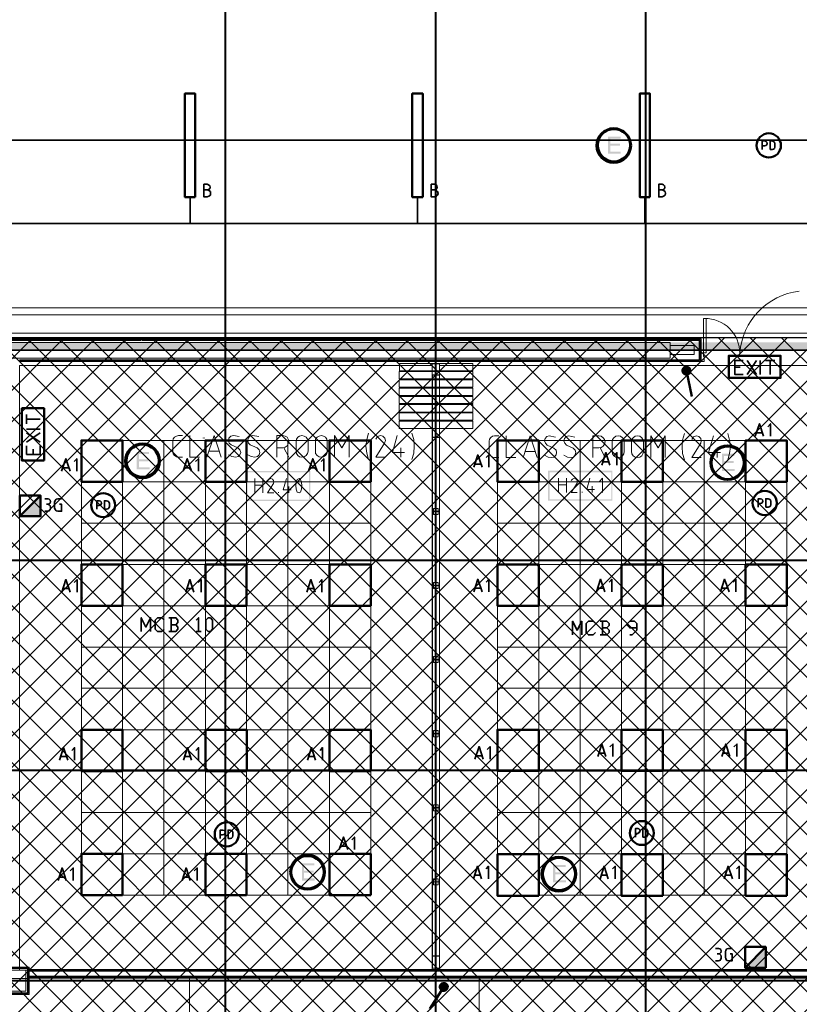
# Model space of a CAD drawing. Header units: millimetres. Extents: x 0.9 to 32.8, y 0.3 to 23.1.
# Tile 22 of 111: x 3.8 to 8.3, y 5.6 to 11.3. Entities that reach past the tile are written whole.
import ezdxf

# ---------------------------------------------------------------- set-up
doc = ezdxf.new("R2010")
doc.units = ezdxf.units.MM
doc.layers.add('PDF_Geometry', color=9, linetype='Continuous', true_color=0x808080)
doc.layers.add('PDF_Solid Fills', color=7, linetype='Continuous')

msp = doc.modelspace()

# ---------------------------------------------------------------- hatches: boundary and pattern name
h = msp.add_hatch()
h.set_pattern_fill('ANSI37', color=256, scale=0.04)
h.paths.add_polyline_path([(2.3967, 9.448), (12.2573, 9.448), (12.2573, 0.7841), (2.3967, 0.7841)])
at = {"layer": 'PDF_Solid Fills', "true_color": 0x808080, "transparency": 33554559}
for points in [[(28.2152, 10.5747), (28.2152, 10.578), (1.3427, 10.578), (1.3427, 10.573), (28.2152, 10.573)], [(28.2152, 9.3747), (28.2152, 9.378), (1.3427, 9.378), (1.3427, 9.373), (28.2152, 9.373)], [(28.2152, 8.1731), (28.2152, 8.1764), (1.3427, 8.1764), (1.3427, 8.1714), (28.2152, 8.1714)], [(28.2152, 6.9731), (28.2152, 6.9764), (1.3427, 6.9764), (1.3427, 6.9714), (28.2152, 6.9714)], [(28.2152, 5.7715), (28.2152, 5.7748), (1.3427, 5.7748), (1.3427, 5.7698), (28.2152, 5.7698)]]:
    msp.add_hatch(color=8, dxfattribs=at).paths.add_polyline_path(points)
at = {"layer": 'PDF_Solid Fills', "transparency": 33554559}
for points in [[(7.2359, 10.5963), (7.1641, 10.5963), (7.1641, 10.498), (7.2374, 10.498), (7.2374, 10.5097), (7.1774, 10.5097), (7.1774, 10.543), (7.2325, 10.543), (7.2325, 10.5547), (7.1774, 10.5547), (7.1774, 10.5847), (7.2359, 10.5847)], [(4.5425, 8.793), (4.4726, 8.793), (4.4726, 8.6947), (4.5459, 8.6947), (4.5459, 8.7064), (4.4843, 8.7064), (4.4843, 8.7397), (4.5392, 8.7397), (4.5392, 8.7514), (4.4843, 8.7514), (4.4843, 8.7814), (4.5425, 8.7814)], [(7.8859, 8.783), (7.8159, 8.783), (7.8159, 8.6847), (7.889, 8.6847), (7.889, 8.6964), (7.8274, 8.6964), (7.8274, 8.7297), (7.8825, 8.7297), (7.8825, 8.7414), (7.8274, 8.7414), (7.8274, 8.7714), (7.8859, 8.7714)], [(5.486, 6.4431), (5.4158, 6.4431), (5.4158, 6.3448), (5.4891, 6.3448), (5.4891, 6.3565), (5.4275, 6.3565), (5.4275, 6.3898), (5.4826, 6.3898), (5.4826, 6.4015), (5.4275, 6.4015), (5.4275, 6.4314), (5.486, 6.4314)], [(6.9226, 6.4331), (6.8508, 6.4331), (6.8508, 6.3348), (6.9242, 6.3348), (6.9242, 6.3465), (6.8641, 6.3465), (6.8641, 6.3798), (6.9192, 6.3798), (6.9192, 6.3915), (6.8641, 6.3915), (6.8641, 6.4215), (6.9226, 6.4215)]]:
    msp.add_hatch(color=256, dxfattribs=at).paths.add_polyline_path(points)

# ---------------------------------------------------------------- linework, layer by layer
msp.add_lwpolyline([(2.3967, 9.448), (12.2573, 9.448), (12.2573, 0.7841), (2.3967, 0.7841)], close=True)
at = {"layer": 'PDF_Geometry', "lineweight": 5}
for points in [[(4.9809, 0.435), (4.9809, 22.9427), (4.9809, 22.9143), (4.9759, 22.9143), (4.9759, 22.9427), (4.9759, 0.435)], [(6.1825, 0.4333), (6.1825, 22.9409), (6.1825, 22.9143), (6.1775, 22.9143), (6.1775, 22.9409), (6.1775, 0.4333)], [(7.3826, 0.4333), (7.3826, 22.9409), (7.3826, 22.9143), (7.3776, 22.9143), (7.3776, 22.9409), (7.3776, 0.4333)]]:
    msp.add_lwpolyline(points, dxfattribs=at)
at = {"layer": 'PDF_Geometry', "color": 254, "lineweight": 18, "true_color": 0xdcdcdc}
for points in [[(2.6543, 12.8713), (2.6543, 9.473), (8.9158, 9.473), (8.9158, 8.7347), (9.2024, 8.7347), (9.2024, 8.6164), (9.7141, 8.6164), (9.7141, 8.7347), (9.8041, 8.7347), (9.8023, 9.2914), (9.719, 9.2914), (9.719, 9.473), (9.849, 9.473), (9.849, 9.3364), (10.919, 9.3364), (10.919, 9.473), (11.049, 9.473), (11.049, 9.3364), (12.1207, 9.3364), (12.1207, 9.473), (22.922, 9.473)], [(4.3909, 6.2615), (4.3909, 8.8597)], [(4.6276, 6.2615), (4.6276, 8.8597)], [(4.8642, 6.2615), (4.8642, 8.8597)], [(5.0991, 6.2615), (5.0991, 8.8597)], [(5.3359, 6.2615), (5.3359, 8.8597)], [(5.5726, 6.2615), (5.5726, 8.8597)], [(6.7691, 6.2615), (6.7691, 8.8597)], [(7.0059, 6.2615), (7.0059, 8.8597)], [(7.2408, 6.2615), (7.2408, 8.8597)], [(7.4776, 6.2615), (7.4776, 8.8597)], [(7.7141, 6.2615), (7.7141, 8.8597)], [(7.9509, 6.2615), (7.9509, 8.8597)], [(4.1559, 8.6231), (5.8092, 8.6231)], [(6.5326, 8.6231), (8.1858, 8.6231)], [(4.1559, 8.3864), (5.8092, 8.3864)], [(6.5326, 8.3864), (8.1858, 8.3864)], [(4.1559, 8.1514), (5.8092, 8.1514)], [(6.5326, 8.1514), (8.1858, 8.1514)], [(4.1559, 7.9147), (5.8092, 7.9147)], [(6.5326, 7.9147), (8.1858, 7.9147)], [(4.1559, 7.6781), (5.8092, 7.6781)], [(6.5326, 7.6781), (8.1858, 7.6781)], [(4.1559, 7.4431), (5.8092, 7.4431)], [(6.5326, 7.4431), (8.1858, 7.4431)], [(4.1559, 7.2064), (5.8092, 7.2064)], [(6.5326, 7.2064), (8.1858, 7.2064)], [(4.1559, 6.9698), (5.8092, 6.9698)], [(6.5326, 6.9698), (8.1858, 6.9698)], [(4.1559, 6.7331), (5.8092, 6.7331)], [(6.5326, 6.7331), (8.1858, 6.7331)], [(4.1559, 6.4981), (5.8092, 6.4981)], [(6.5326, 6.4981), (8.1858, 6.4981)]]:
    msp.add_lwpolyline(points, dxfattribs=at)
for points in [[(22.7453, 9.5763), (22.7453, 12.7663), (2.8243, 12.7663), (2.8243, 9.5763)], [(22.707, 9.6164), (22.707, 12.7263), (2.8643, 12.7263), (2.8643, 9.6164)], [(3.8027, 9.288), (3.8027, 5.8331), (6.1608, 5.8331), (6.1608, 9.288)], [(6.2026, 5.8398), (6.2026, 5.8331), (8.5158, 5.8331), (8.5158, 9.288), (6.2026, 9.288)], [(5.8092, 6.2615), (5.8092, 8.8597), (4.1559, 8.8597), (4.1559, 6.2615)], [(8.1858, 6.2615), (8.1858, 8.8597), (6.5326, 8.8597), (6.5326, 6.2615)], [(8.5591, 5.6932), (8.5591, 3.0532), (8.0809, 3.0532), (8.0809, 1.3999), (8.5591, 1.3999), (8.5591, 1.0366), (2.7493, 1.035), (2.7493, 1.1283), (2.5977, 1.1283), (2.5977, 1.3999), (3.1193, 1.3983), (3.1193, 3.0532), (2.5977, 3.0549), (2.5977, 3.2932), (2.6543, 3.2932), (2.6543, 5.7848), (3.8575, 5.7848), (4.7743, 5.7865), (4.7743, 5.4165), (6.4276, 5.4165), (6.4276, 5.7865), (8.5158, 5.7848), (8.5158, 5.6932)], [(6.4276, 5.4165), (6.4276, 5.7865), (4.7743, 5.7865), (4.7743, 5.4165)]]:
    msp.add_lwpolyline(points, close=True, dxfattribs=at)
at = {"layer": 'PDF_Geometry', "color": 3, "lineweight": 50}
for points in [[(4.8059, 10.2497), (4.8059, 10.8413), (4.7476, 10.8413), (4.7476, 10.2497)], [(6.1058, 10.2497), (6.1058, 10.8413), (6.0458, 10.8413), (6.0458, 10.2497)], [(7.4042, 10.2497), (7.4042, 10.8413), (7.3459, 10.8413), (7.3459, 10.2497)], [(4.3909, 8.6231), (4.3909, 8.8597), (4.1559, 8.8597), (4.1559, 8.6231)], [(5.0991, 8.6231), (5.0991, 8.8597), (4.8641, 8.8597), (4.8641, 8.6231)], [(5.8092, 8.6231), (5.8092, 8.8597), (5.5725, 8.8597), (5.5725, 8.6231)], [(6.7691, 8.6231), (6.7691, 8.8597), (6.5324, 8.8597), (6.5324, 8.6231)], [(7.4776, 8.6231), (7.4776, 8.8597), (7.2409, 8.8597), (7.2409, 8.6231)], [(8.1858, 8.6231), (8.1858, 8.8597), (7.9508, 8.8597), (7.9508, 8.6231)], [(4.3909, 7.9147), (4.3909, 8.1514), (4.1559, 8.1514), (4.1559, 7.9147)], [(5.0991, 7.9147), (5.0991, 8.1514), (4.8641, 8.1514), (4.8641, 7.9147)], [(5.8092, 7.9147), (5.8092, 8.1514), (5.5725, 8.1514), (5.5725, 7.9147)], [(6.7691, 7.9147), (6.7691, 8.1514), (6.5324, 8.1514), (6.5324, 7.9147)], [(7.4776, 7.9147), (7.4776, 8.1514), (7.2409, 8.1514), (7.2409, 7.9147)], [(8.1858, 7.9147), (8.1858, 8.1514), (7.9508, 8.1514), (7.9508, 7.9147)], [(4.3909, 6.9698), (4.3909, 7.2064), (4.1559, 7.2064), (4.1559, 6.9698)], [(5.1009, 6.9698), (5.1009, 7.2064), (4.8643, 7.2064), (4.8643, 6.9698)], [(5.8092, 6.9698), (5.8092, 7.2064), (5.5725, 7.2064), (5.5725, 6.9698)], [(6.7691, 6.9714), (6.7691, 7.2064), (6.5324, 7.2064), (6.5324, 6.9714)], [(7.4776, 6.9714), (7.4776, 7.2064), (7.2409, 7.2064), (7.2409, 6.9714)], [(8.1858, 6.9714), (8.1858, 7.2064), (7.9508, 7.2064), (7.9508, 6.9714)], [(4.3909, 6.2615), (4.3909, 6.4981), (4.1559, 6.4981), (4.1559, 6.2615)], [(5.0991, 6.2615), (5.0991, 6.4981), (4.8641, 6.4981), (4.8641, 6.2615)], [(5.8092, 6.2615), (5.8092, 6.4981), (5.5725, 6.4981), (5.5725, 6.2615)], [(6.7691, 6.2581), (6.7691, 6.4948), (6.5324, 6.4948), (6.5324, 6.2581)], [(7.4776, 6.2581), (7.4776, 6.4948), (7.2409, 6.4948), (7.2409, 6.2581)], [(8.1858, 6.2581), (8.1858, 6.4948), (7.9508, 6.4948), (7.9508, 6.2581)]]:
    msp.add_lwpolyline(points, close=True, dxfattribs=at)
at = {"layer": 'PDF_Geometry', "lineweight": 5}
for points in [[(28.2152, 10.5747), (28.2152, 10.578), (1.3427, 10.578), (1.3427, 10.573), (28.2152, 10.573)], [(28.2152, 9.3747), (28.2152, 9.378), (1.3427, 9.378), (1.3427, 9.373), (28.2152, 9.373)], [(28.2152, 8.1731), (28.2152, 8.1764), (1.3427, 8.1764), (1.3427, 8.1714), (28.2152, 8.1714)], [(28.2152, 6.9731), (28.2152, 6.9764), (1.3427, 6.9764), (1.3427, 6.9714), (28.2152, 6.9714)], [(28.2152, 5.7715), (28.2152, 5.7748), (1.3427, 5.7748), (1.3427, 5.7698), (28.2152, 5.7698)]]:
    msp.add_lwpolyline(points, close=True, dxfattribs=at)
at = {"layer": 'PDF_Geometry', "color": 7, "lineweight": 35}
for points in [[(8.0459, 10.5213), (8.0459, 10.5713), (8.0608, 10.5713), (8.0676, 10.568), (8.0725, 10.563), (8.0741, 10.5563), (8.0725, 10.5497), (8.0676, 10.5447), (8.0608, 10.543), (8.0459, 10.543)], [(4.8743, 10.2913), (4.8827, 10.293), (4.8892, 10.298), (4.8908, 10.3063), (4.8892, 10.3147), (4.8827, 10.3197), (4.8743, 10.323), (4.8558, 10.323), (4.8558, 10.2513), (4.8743, 10.2513), (4.8843, 10.2547), (4.8926, 10.2613), (4.8942, 10.2713), (4.8926, 10.2813), (4.8843, 10.288), (4.8743, 10.2913), (4.8558, 10.2913)], [(6.1741, 10.2913), (6.1825, 10.293), (6.1875, 10.298), (6.1893, 10.3063), (6.1875, 10.3147), (6.1825, 10.3197), (6.1741, 10.323), (6.1543, 10.323), (6.1543, 10.2513), (6.1741, 10.2513), (6.1841, 10.2547), (6.1908, 10.2613), (6.1942, 10.2713), (6.1908, 10.2813), (6.1841, 10.288), (6.1741, 10.2913), (6.1543, 10.2913)], [(7.4742, 10.2913), (7.4807, 10.293), (7.4875, 10.298), (7.4891, 10.3063), (7.4875, 10.3147), (7.4807, 10.3197), (7.4742, 10.323), (7.4541, 10.323), (7.4541, 10.2513), (7.4742, 10.2513), (7.4825, 10.2547), (7.4909, 10.2613), (7.4925, 10.2713), (7.4909, 10.2813), (7.4825, 10.288), (7.4742, 10.2913), (7.4541, 10.2913)], [(3.4777, 10.2497), (3.4777, 10.0997), (9.9741, 10.0997), (9.9741, 10.2497)], [(4.7775, 10.2497), (4.7775, 10.0997)], [(6.076, 10.0997), (6.076, 10.2497)], [(7.3758, 10.2497), (7.3758, 10.0997)], [(7.9376, 9.2364), (7.889, 9.2364), (7.889, 9.3164), (7.9376, 9.3164)], [(7.9592, 9.2364), (8.0125, 9.3164)], [(7.9592, 9.3164), (8.0125, 9.2364)], [(8.0342, 9.2364), (8.0342, 9.3164)], [(8.0642, 9.3164), (8.1174, 9.3164)], [(8.0908, 9.3164), (8.0908, 9.2364)], [(7.889, 9.278), (7.9191, 9.278)], [(3.8426, 8.9547), (3.8426, 9.0081)], [(3.8426, 8.9814), (3.921, 8.9814)], [(8.0057, 8.8831), (8.0292, 8.9547), (8.0524, 8.8831)], [(8.0924, 8.8831), (8.0924, 8.9547), (8.0775, 8.938)], [(3.921, 8.9247), (3.8426, 8.9247)], [(3.921, 8.8497), (3.8426, 8.9031)], [(3.8426, 8.8497), (3.921, 8.9031)], [(8.0459, 8.9031), (8.0125, 8.9031)], [(3.921, 8.8281), (3.921, 8.7797), (3.8426, 8.7797), (3.8426, 8.8281)], [(3.881, 8.7797), (3.881, 8.8097)], [(7.1291, 8.718), (7.1526, 8.7897), (7.1758, 8.718)], [(7.2158, 8.718), (7.2158, 8.7897), (7.1991, 8.773)], [(4.0426, 8.6847), (4.0677, 8.7547), (4.0909, 8.6847)], [(4.1293, 8.6847), (4.1293, 8.7547), (4.1142, 8.7397)], [(4.7375, 8.6847), (4.7608, 8.7547), (4.7843, 8.6847)], [(4.8242, 8.6847), (4.8242, 8.7547), (4.8075, 8.7397)], [(5.4542, 8.6847), (5.4776, 8.7547), (5.5025, 8.6847)], [(5.5408, 8.6847), (5.5408, 8.7547), (5.5259, 8.7397)], [(6.3976, 8.7064), (6.4208, 8.7764), (6.4459, 8.7064)], [(6.4375, 8.7247), (6.4041, 8.7247)], [(6.4843, 8.7064), (6.4843, 8.7764), (6.4691, 8.7614)], [(7.1693, 8.738), (7.1359, 8.738)], [(4.0844, 8.7031), (4.051, 8.7031)], [(4.7775, 8.7031), (4.7443, 8.7031)], [(5.4941, 8.7031), (5.4609, 8.7031)], [(3.9476, 8.5264), (3.9643, 8.5264), (3.9726, 8.5231), (3.9776, 8.5181), (3.9792, 8.5097), (3.9776, 8.5014), (3.9726, 8.4964), (3.9643, 8.4947), (3.9559, 8.4947)], [(4.0309, 8.4947), (4.0426, 8.4947), (4.0426, 8.4547), (4.0225, 8.4547), (4.0126, 8.4581), (4.0058, 8.4647), (4.0027, 8.4747), (4.0027, 8.5064), (4.0058, 8.5164), (4.0126, 8.5231), (4.0225, 8.5264), (4.0426, 8.5264)], [(4.2442, 8.4664), (4.2442, 8.5147), (4.2575, 8.5147), (4.2642, 8.5131), (4.2692, 8.5081), (4.271, 8.5014), (4.2692, 8.4947), (4.2642, 8.4897), (4.2575, 8.4881), (4.2442, 8.4881)], [(8.0224, 8.4781), (8.0224, 8.5264), (8.0357, 8.5264), (8.0425, 8.5247), (8.0475, 8.5197), (8.0491, 8.5131), (8.0475, 8.5064), (8.0425, 8.5014), (8.0357, 8.4997), (8.0224, 8.4997)], [(3.9476, 8.4547), (3.9643, 8.4547), (3.9726, 8.4564), (3.9776, 8.463), (3.9792, 8.4697), (3.9792, 8.4781), (3.9776, 8.4864), (3.9726, 8.4914), (3.9643, 8.4947)], [(4.0442, 7.9931), (4.0677, 8.0647), (4.0909, 7.9931)], [(4.1309, 7.9931), (4.1309, 8.0647), (4.1142, 8.0481)], [(4.7527, 7.9931), (4.7759, 8.0647), (4.7992, 7.9931)], [(4.8393, 7.9931), (4.8393, 8.0647), (4.8226, 8.0481)], [(5.4442, 7.9931), (5.4675, 8.0647), (5.4909, 7.9931)], [(5.5293, 7.9931), (5.5293, 8.0647), (5.5142, 8.0481)], [(6.3976, 7.9947), (6.4208, 8.0664), (6.4459, 7.9947)], [(6.4843, 7.9947), (6.4843, 8.0664), (6.4691, 8.0497)], [(7.0991, 7.9947), (7.1225, 8.0664), (7.1458, 7.9947)], [(7.1857, 7.9947), (7.1857, 8.0664), (7.1708, 8.0497)], [(7.8076, 7.9947), (7.8308, 8.0664), (7.8559, 7.9947)], [(7.8942, 7.9947), (7.8942, 8.0664), (7.8791, 8.0497)], [(4.0844, 8.0131), (4.051, 8.0131)], [(4.7926, 8.0131), (4.7592, 8.0131)], [(5.4842, 8.0131), (5.451, 8.0131)], [(6.4375, 8.0148), (6.4041, 8.0148)], [(7.1393, 8.0148), (7.1058, 8.0148)], [(7.8475, 8.0148), (7.8141, 8.0148)], [(4.4976, 7.7681), (4.4976, 7.8464), (4.5243, 7.7931), (4.5509, 7.8464), (4.5509, 7.7681)], [(4.6292, 7.7814), (4.6159, 7.7681), (4.5908, 7.7681), (4.5775, 7.7814), (4.5775, 7.8331), (4.5908, 7.8464), (4.6159, 7.8464), (4.6292, 7.8331)], [(4.696, 7.8064), (4.7075, 7.8197), (4.7075, 7.8331), (4.696, 7.8464), (4.6558, 7.8464)], [(4.6692, 7.8464), (4.6692, 7.7681)], [(4.8125, 7.8331), (4.8258, 7.8464), (4.8258, 7.7681)], [(6.9609, 7.7481), (6.9609, 7.8264), (6.9876, 7.7747), (7.0142, 7.8264), (7.0142, 7.7481)], [(7.0925, 7.7614), (7.0792, 7.7481), (7.0526, 7.7481), (7.0393, 7.7614), (7.0393, 7.8131), (7.0526, 7.8264), (7.0792, 7.8264), (7.0925, 7.8131)], [(7.1575, 7.7881), (7.1708, 7.8014), (7.1708, 7.8131), (7.1575, 7.8264), (7.1192, 7.8264)], [(7.1325, 7.8264), (7.1325, 7.7481)], [(7.2891, 7.7481), (7.3024, 7.7481), (7.3291, 7.7747), (7.3291, 7.8131), (7.3157, 7.8264), (7.2891, 7.8264), (7.2758, 7.8131), (7.2758, 7.8014), (7.2891, 7.7881), (7.3291, 7.7881)], [(4.6558, 7.7681), (4.696, 7.7681), (4.7075, 7.7814), (4.7075, 7.7931), (4.696, 7.8064), (4.6692, 7.8064)], [(4.8125, 7.7681), (4.8393, 7.7681)], [(7.1192, 7.7481), (7.1575, 7.7481), (7.1708, 7.7614), (7.1708, 7.7747), (7.1575, 7.7881), (7.1325, 7.7881)], [(4.0309, 7.0331), (4.0543, 7.1048), (4.0776, 7.0331)], [(4.1175, 7.0331), (4.1175, 7.1048), (4.1008, 7.0881)], [(4.7394, 7.0331), (4.7626, 7.1048), (4.7858, 7.0331)], [(4.8258, 7.0331), (4.8258, 7.1048), (4.8093, 7.0881)], [(5.4476, 7.0331), (5.4709, 7.1048), (5.4941, 7.0331)], [(5.5343, 7.0331), (5.5343, 7.1048), (5.5192, 7.0881)], [(6.4041, 7.0381), (6.4276, 7.1098), (6.4509, 7.0381)], [(6.4908, 7.0381), (6.4908, 7.1098), (6.4741, 7.0931)], [(7.1058, 7.0531), (7.1291, 7.1248), (7.1526, 7.0531)], [(7.1925, 7.0531), (7.1925, 7.1248), (7.1758, 7.1081)], [(7.8141, 7.0531), (7.8376, 7.1248), (7.8608, 7.0531)], [(7.9008, 7.0531), (7.9008, 7.1248), (7.8841, 7.1081)], [(4.0708, 7.0531), (4.0376, 7.0531)], [(4.7793, 7.0531), (4.7459, 7.0531)], [(5.4876, 7.0531), (5.4542, 7.0531)], [(6.4441, 7.0581), (6.4109, 7.0581)], [(7.1458, 7.0731), (7.1124, 7.0731)], [(7.8541, 7.0731), (7.8209, 7.0731)], [(7.3207, 6.5915), (7.3207, 6.6414), (7.3343, 6.6414), (7.3408, 6.6398), (7.3458, 6.6348), (7.3476, 6.6281), (7.3458, 6.6214), (7.3408, 6.6165), (7.3343, 6.6131), (7.3207, 6.6131)], [(4.9493, 6.5848), (4.9493, 6.6331), (4.9626, 6.6331), (4.9709, 6.6314), (4.9759, 6.6265), (4.9775, 6.6198), (4.9759, 6.6131), (4.9709, 6.6081), (4.9626, 6.6065), (4.9493, 6.6065)], [(5.6293, 6.5215), (5.6525, 6.5931), (5.6776, 6.5215)], [(5.716, 6.5215), (5.716, 6.5931), (5.7008, 6.5765)], [(5.6692, 6.5415), (5.6358, 6.5415)], [(4.0225, 6.3448), (4.046, 6.4165), (4.0692, 6.3448)], [(4.1092, 6.3448), (4.1092, 6.4165), (4.0925, 6.3998)], [(4.731, 6.3448), (4.7542, 6.4165), (4.7775, 6.3448)], [(4.8177, 6.3448), (4.8177, 6.4165), (4.801, 6.3998)], [(6.3958, 6.3548), (6.4193, 6.4265), (6.4425, 6.3548)], [(6.4825, 6.3548), (6.4825, 6.4265), (6.4676, 6.4115)], [(7.1192, 6.3548), (7.1424, 6.4265), (7.1659, 6.3548)], [(7.2058, 6.3548), (7.2058, 6.4265), (7.1907, 6.4115)], [(7.8274, 6.3548), (7.8509, 6.4265), (7.8757, 6.3548)], [(7.9141, 6.3548), (7.9141, 6.4265), (7.8992, 6.4115)], [(4.0627, 6.3648), (4.0293, 6.3648)], [(4.7709, 6.3648), (4.7375, 6.3648)], [(6.4357, 6.3748), (6.4026, 6.3748)], [(7.1591, 6.3748), (7.1259, 6.3748)], [(7.8674, 6.3748), (7.8342, 6.3748)], [(7.7791, 5.9565), (7.7958, 5.9565), (7.8042, 5.9548), (7.8091, 5.9498), (7.8107, 5.9415), (7.8091, 5.9331), (7.8042, 5.9281), (7.7958, 5.9248), (7.7875, 5.9248)], [(7.7791, 5.8865), (7.7958, 5.8865), (7.8042, 5.8881), (7.8091, 5.8948), (7.8107, 5.9015), (7.8107, 5.9098), (7.8091, 5.9181), (7.8042, 5.9231), (7.7958, 5.9248)], [(7.8624, 5.9248), (7.8741, 5.9248), (7.8741, 5.8865), (7.8541, 5.8865), (7.8441, 5.8881), (7.8376, 5.8965), (7.8358, 5.9065), (7.8358, 5.9381), (7.8376, 5.9465), (7.8441, 5.9548), (7.8541, 5.9565), (7.8741, 5.9565)]]:
    msp.add_lwpolyline(points, dxfattribs=at)
for points in [[(8.0908, 10.5213), (8.1026, 10.5213), (8.1109, 10.523), (8.1159, 10.528), (8.1174, 10.5363), (8.1174, 10.5547), (8.1159, 10.563), (8.1109, 10.568), (8.1026, 10.5713), (8.0908, 10.5713)], [(4.2875, 8.4664), (4.2992, 8.4664), (4.3076, 8.4681), (4.3125, 8.4731), (4.3159, 8.4814), (4.3159, 8.4997), (4.3125, 8.5081), (4.3076, 8.5131), (4.2992, 8.5147), (4.2875, 8.5147)], [(8.0658, 8.4781), (8.0791, 8.4781), (8.0858, 8.4797), (8.0924, 8.4847), (8.0942, 8.4931), (8.0942, 8.5114), (8.0924, 8.5197), (8.0858, 8.5247), (8.0791, 8.5264), (8.0658, 8.5264)], [(4.8793, 7.7681), (4.866, 7.7814), (4.866, 7.8331), (4.8793, 7.8464), (4.8926, 7.8464), (4.9059, 7.8331), (4.9059, 7.7814), (4.8926, 7.7681)], [(7.3641, 6.5915), (7.3758, 6.5915), (7.3841, 6.5931), (7.3891, 6.5998), (7.3925, 6.6065), (7.3925, 6.6265), (7.3891, 6.6331), (7.3841, 6.6398), (7.3758, 6.6414), (7.3641, 6.6414)], [(4.9942, 6.5848), (5.0059, 6.5848), (5.0143, 6.5865), (5.0192, 6.5915), (5.0208, 6.5998), (5.0208, 6.6181), (5.0192, 6.6265), (5.0143, 6.6314), (5.0059, 6.6331), (4.9942, 6.6331)]]:
    msp.add_lwpolyline(points, close=True, dxfattribs=at)
at = {"layer": 'PDF_Geometry', "lineweight": 18}
msp.add_lwpolyline([(8.2574, 9.713, 0.357623), (7.9175, 9.358, 0.418815), (7.7175, 9.5564)], format="xyb", dxfattribs=at)
for points in [[(7.7259, 9.3597), (7.7259, 9.5564), (7.7092, 9.5564), (7.7092, 9.3597)], [(7.7092, 9.358), (7.6958, 9.358), (7.6958, 9.3114), (7.7141, 9.3114), (7.7141, 9.3397), (7.7092, 9.3397)], [(6.3926, 9.258), (6.3926, 9.2997), (5.9726, 9.2997), (5.9726, 9.258)], [(6.2026, 9.2347), (6.2026, 9.2964), (6.1593, 9.2964), (6.1593, 9.2347)], [(6.3926, 9.2114), (6.3926, 9.253), (5.971, 9.253), (5.971, 9.2114)], [(6.2026, 8.878), (6.2026, 9.233), (6.1609, 9.233), (6.1609, 8.878)], [(6.3926, 9.163), (6.3926, 9.2064), (5.971, 9.2064), (5.971, 9.163)], [(6.3926, 9.1164), (6.3926, 9.158), (5.971, 9.158), (5.971, 9.1164)], [(6.3926, 9.0697), (6.3926, 9.1114), (5.971, 9.1114), (5.971, 9.0697)], [(6.3926, 9.0214), (6.3926, 9.0647), (5.971, 9.0647), (5.971, 9.0214)], [(6.3926, 8.9747), (6.3926, 9.0164), (5.971, 9.0164), (5.971, 8.9747)], [(6.3926, 8.928), (6.3926, 8.9697), (5.971, 8.9697), (5.971, 8.928)], [(5.451, 8.7981), (5.4476, 8.7847), (5.4408, 8.773), (5.4291, 8.7664), (5.4158, 8.7631), (5.4025, 8.7664), (5.3925, 8.773), (5.3842, 8.7847), (5.3826, 8.7981), (5.3826, 8.853), (5.3842, 8.8664), (5.3925, 8.878), (5.4025, 8.8847), (5.4158, 8.888), (5.4291, 8.8847), (5.4408, 8.878), (5.4476, 8.8664), (5.451, 8.853)], [(5.5609, 8.7981), (5.5591, 8.7847), (5.551, 8.773), (5.5392, 8.7664), (5.5275, 8.7631), (5.5142, 8.7664), (5.5025, 8.773), (5.4941, 8.7847), (5.4925, 8.7981), (5.4925, 8.853), (5.4941, 8.8664), (5.5025, 8.878), (5.5142, 8.8847), (5.5275, 8.888), (5.5392, 8.8847), (5.551, 8.878), (5.5591, 8.8664), (5.5609, 8.853)], [(6.2026, 8.4547), (6.2026, 8.8764), (6.1609, 8.8764), (6.1609, 8.4547)], [(7.2575, 8.7964), (7.2541, 8.783), (7.2476, 8.7714), (7.2359, 8.7647), (7.2225, 8.7614), (7.2092, 8.7647), (7.1975, 8.7714), (7.1907, 8.783), (7.1876, 8.7964), (7.1876, 8.8514), (7.1907, 8.8647), (7.1975, 8.8747), (7.2092, 8.8831), (7.2225, 8.8864), (7.2359, 8.8831), (7.2476, 8.8747), (7.2541, 8.8647), (7.2575, 8.8514)], [(7.3674, 8.7964), (7.3641, 8.783), (7.3575, 8.7714), (7.3458, 8.7647), (7.3325, 8.7614), (7.3191, 8.7647), (7.3092, 8.7714), (7.3009, 8.783), (7.299, 8.7964), (7.299, 8.8514), (7.3009, 8.8647), (7.3092, 8.8747), (7.3191, 8.8831), (7.3325, 8.8864), (7.3458, 8.8831), (7.3575, 8.8747), (7.3641, 8.8647), (7.3674, 8.8514)], [(5.4077, 8.5647), (5.4142, 8.5814), (5.4158, 8.6014), (5.4142, 8.6197), (5.4077, 8.6364), (5.3993, 8.6414), (5.3891, 8.6364), (5.3826, 8.6197), (5.3808, 8.6014), (5.3826, 8.5814), (5.3891, 8.5647), (5.3993, 8.5597)], [(6.2026, 8.0314), (6.2026, 8.4531), (6.1609, 8.4531), (6.1609, 8.0314)], [(6.1942, 8.4364), (6.1942, 8.4697), (6.1676, 8.4697), (6.1676, 8.4364)], [(6.1942, 8.0131), (6.1942, 8.0481), (6.1676, 8.0481), (6.1676, 8.0131)], [(6.2026, 7.6081), (6.2026, 8.0297), (6.1609, 8.0297), (6.1609, 7.6081)], [(6.2026, 7.1848), (6.2026, 7.6064), (6.1609, 7.6064), (6.1609, 7.1848)], [(6.1942, 7.5898), (6.1942, 7.6248), (6.1676, 7.6248), (6.1676, 7.5898)], [(6.2026, 6.7615), (6.2026, 7.1831), (6.1609, 7.1831), (6.1609, 6.7615)], [(6.1942, 7.1664), (6.1942, 7.2014), (6.1676, 7.2014), (6.1676, 7.1664)], [(6.2026, 6.3381), (6.2026, 6.7598), (6.1609, 6.7598), (6.1609, 6.3381)], [(6.1942, 6.7431), (6.1942, 6.7781), (6.1676, 6.7781), (6.1676, 6.7431)], [(6.2026, 5.9148), (6.2026, 6.3365), (6.1609, 6.3365), (6.1609, 5.9148)], [(6.1942, 6.3198), (6.1942, 6.3548), (6.1676, 6.3548), (6.1676, 6.3198)], [(6.2026, 5.8431), (6.2026, 5.9131), (6.1609, 5.9131), (6.1609, 5.8431)], [(3.8575, 5.6932), (3.8575, 5.8498), (3.7009, 5.8498), (3.7009, 5.6932)], [(3.7043, 5.6982), (3.7043, 5.8448), (3.8526, 5.8448), (3.8526, 5.6982)], [(3.7092, 5.7032), (3.7092, 5.8415), (3.8476, 5.8415), (3.8476, 5.7032)], [(3.8377, 5.7132), (3.8377, 5.8315), (3.7193, 5.8315), (3.7193, 5.7132)]]:
    msp.add_lwpolyline(points, close=True, dxfattribs=at)
for points in [[(4.4958, 9.4397), (3.3808, 9.4397), (3.3808, 9.3097), (3.756, 9.3097)], [(3.8027, 9.3147), (4.4958, 9.3147), (7.6909, 9.3147), (7.6909, 9.4347), (4.4958, 9.4347), (3.386, 9.4347), (3.386, 9.3147), (3.756, 9.3147)], [(4.4958, 9.4297), (3.3892, 9.4297), (3.3892, 9.3197), (3.756, 9.3197)], [(4.4958, 9.4197), (3.6894, 9.4197), (3.6894, 9.3297), (3.881, 9.3297), (4.5109, 9.3297), (7.5191, 9.3297), (7.5191, 9.4197), (4.5109, 9.4197), (3.881, 9.4197)], [(4.4909, 9.3097), (7.6958, 9.3097), (7.6958, 9.4397), (4.4909, 9.4397)], [(4.501, 9.3197), (7.6859, 9.3197), (7.6859, 9.4297), (4.501, 9.4297)], [(7.5191, 9.3497), (7.6575, 9.3497), (7.6575, 9.4014), (7.5191, 9.4014)], [(3.8027, 9.3197), (4.4958, 9.3197)], [(3.8027, 9.3097), (4.4958, 9.3097)], [(5.7959, 8.9014), (5.7859, 8.8647), (5.781, 8.8264), (5.7859, 8.7864), (5.7959, 8.7497)], [(6.0441, 8.7497), (6.0543, 8.7864), (6.0575, 8.8264), (6.0543, 8.8647), (6.0441, 8.9014)], [(7.6008, 8.8997), (7.5909, 8.8614), (7.5875, 8.823), (7.5909, 8.7847), (7.6008, 8.748)], [(7.8491, 8.748), (7.8592, 8.7847), (7.8642, 8.823), (7.8592, 8.8614), (7.8491, 8.8997)], [(4.7342, 8.7631), (4.7109, 8.7631), (4.6992, 8.7664), (4.6877, 8.773), (4.6809, 8.783), (4.6793, 8.7947), (4.6793, 8.8564), (4.6809, 8.868), (4.6877, 8.878), (4.6992, 8.8847), (4.7109, 8.888), (4.7342, 8.888)], [(4.7759, 8.888), (4.7759, 8.7631), (4.831, 8.7631)], [(4.8725, 8.7631), (4.9143, 8.888), (4.9542, 8.7631)], [(5.0576, 8.8814), (5.0242, 8.888), (5.0093, 8.8831), (4.9991, 8.8731), (4.996, 8.8597), (5.0009, 8.8447), (5.0109, 8.8347), (5.0492, 8.8164), (5.061, 8.8064), (5.0659, 8.7914), (5.061, 8.7781), (5.0508, 8.768), (5.0375, 8.7631), (5.0158, 8.768), (4.996, 8.7781)], [(5.1693, 8.8814), (5.1343, 8.888), (5.1192, 8.8831), (5.1093, 8.8731), (5.1059, 8.8597), (5.1109, 8.8447), (5.1208, 8.8347), (5.161, 8.8164), (5.1709, 8.8064), (5.1759, 8.7914), (5.1725, 8.7781), (5.1625, 8.768), (5.1476, 8.7631), (5.126, 8.768), (5.1059, 8.7781)], [(5.2725, 8.7631), (5.2725, 8.888), (5.3059, 8.888), (5.3192, 8.8847), (5.3309, 8.878), (5.3375, 8.8664), (5.3408, 8.853), (5.3375, 8.8397), (5.3309, 8.8281), (5.3192, 8.8214), (5.3059, 8.8181), (5.2725, 8.8181)], [(5.6024, 8.7631), (5.6024, 8.888), (5.6442, 8.8181), (5.6859, 8.888), (5.6859, 8.7631)], [(5.8925, 8.7631), (5.8376, 8.7631), (5.8875, 8.8447), (5.8925, 8.8597), (5.8893, 8.8731), (5.8776, 8.8831), (5.8643, 8.888), (5.8476, 8.8814), (5.8376, 8.8664)], [(5.9609, 8.888), (5.9324, 8.7914), (6.0026, 8.7914)], [(6.5409, 8.7614), (6.5159, 8.7614), (6.5041, 8.7647), (6.4942, 8.7714), (6.4874, 8.7814), (6.4858, 8.793), (6.4858, 8.8547), (6.4874, 8.8664), (6.4942, 8.8764), (6.5041, 8.8831), (6.5159, 8.8864), (6.5409, 8.8864)], [(6.5824, 8.8864), (6.5824, 8.7614), (6.6375, 8.7614)], [(6.6793, 8.7614), (6.7192, 8.8864), (6.7607, 8.7614)], [(6.8641, 8.878), (6.8291, 8.8864), (6.8158, 8.8814), (6.8059, 8.8714), (6.8025, 8.8564), (6.8075, 8.843), (6.8174, 8.833), (6.8558, 8.8147), (6.8675, 8.8047), (6.8709, 8.7897), (6.8675, 8.7764), (6.8576, 8.7647), (6.8443, 8.7614), (6.8226, 8.7647), (6.8025, 8.7747)], [(6.9743, 8.878), (6.9409, 8.8864), (6.9257, 8.8814), (6.9158, 8.8714), (6.9124, 8.8564), (6.9176, 8.843), (6.9275, 8.833), (6.9659, 8.8147), (6.9774, 8.8047), (6.9808, 8.7897), (6.9774, 8.7764), (6.9675, 8.7647), (6.9542, 8.7614), (6.9325, 8.7647), (6.9124, 8.7747)], [(7.0774, 8.7614), (7.0774, 8.8864), (7.1124, 8.8864), (7.1259, 8.8831), (7.1374, 8.8747), (7.1442, 8.8647), (7.1476, 8.8514), (7.1442, 8.8381), (7.1374, 8.8264), (7.1259, 8.8197), (7.1124, 8.8164), (7.0774, 8.8164)], [(7.4092, 8.7614), (7.4092, 8.8864), (7.4507, 8.8164), (7.4909, 8.8864), (7.4909, 8.7614)], [(7.6974, 8.7614), (7.6426, 8.7614), (7.694, 8.843), (7.6974, 8.858), (7.694, 8.8714), (7.6841, 8.8814), (7.6708, 8.8864), (7.6525, 8.8797), (7.6426, 8.8647)], [(7.7674, 8.8864), (7.7392, 8.7897), (7.8076, 8.7897)], [(4.9425, 8.7981), (4.8843, 8.7981)], [(5.3126, 8.8181), (5.3408, 8.7631)], [(5.9809, 8.8181), (5.9809, 8.7631)], [(6.7492, 8.7964), (6.6908, 8.7964)], [(7.1192, 8.8164), (7.1476, 8.7614)], [(7.7875, 8.8164), (7.7875, 8.7614)], [(5.1476, 8.5597), (5.1476, 8.6414)], [(5.1926, 8.6414), (5.1926, 8.5597)], [(5.256, 8.5597), (5.2192, 8.5597), (5.2526, 8.613), (5.256, 8.6231), (5.2526, 8.6314), (5.2476, 8.6381), (5.2375, 8.6414), (5.226, 8.6364), (5.2192, 8.6281)], [(5.3275, 8.6414), (5.3093, 8.5781), (5.3542, 8.5781)], [(6.8824, 8.5614), (6.8824, 8.643)], [(6.9275, 8.643), (6.9275, 8.5614)], [(6.9892, 8.5614), (6.9542, 8.5614), (6.9876, 8.6147), (6.9892, 8.6247), (6.9876, 8.633), (6.9808, 8.6397), (6.9725, 8.643), (6.9609, 8.6381), (6.9542, 8.6297)], [(7.0609, 8.643), (7.0442, 8.5797), (7.0876, 8.5797)], [(7.1325, 8.5614), (7.1325, 8.643), (7.1158, 8.6247)], [(5.1476, 8.6047), (5.1926, 8.6047)], [(5.2826, 8.5597), (5.2826, 8.5647)], [(5.3408, 8.5964), (5.3408, 8.5597)], [(6.8824, 8.6064), (6.9275, 8.6064)], [(7.0176, 8.5614), (7.0176, 8.5664)], [(7.0742, 8.5981), (7.0742, 8.5614)], [(8.6474, 5.7081), (8.5174, 5.7081), (8.5174, 5.8365), (3.8575, 5.8365)], [(8.5174, 5.8315), (3.8575, 5.8315)], [(8.5174, 5.8265), (3.8575, 5.8265)], [(8.5174, 5.7981), (3.8575, 5.7981)], [(8.5174, 5.7931), (3.8575, 5.7931)], [(8.5174, 5.7882), (3.8575, 5.7882)]]:
    msp.add_lwpolyline(points, dxfattribs=at)
at = {"layer": 'PDF_Geometry', "color": 4, "lineweight": 50}
for points in [[(7.8541, 9.2164), (8.1508, 9.2164), (8.1508, 9.343), (7.8541, 9.343)], [(3.9426, 8.7447), (3.9426, 9.043), (3.816, 9.043), (3.816, 8.7447)]]:
    msp.add_lwpolyline(points, close=True, dxfattribs=at)
at = {"layer": 'PDF_Geometry', "color": 1, "lineweight": 50}
for points in [[(7.6125, 9.258), (7.6426, 9.1114)], [(4.8558, 8.8731), (4.8558, 8.8747)], [(3.9225, 8.5447), (3.8043, 8.4264), (3.9225, 8.4264), (3.9225, 8.5447), (3.8043, 8.5447), (3.8043, 8.4264)], [(4.1593, 7.9581), (4.1593, 7.9597)], [(8.0658, 5.9648), (7.9475, 5.8465), (8.0658, 5.8465), (8.0658, 5.9648), (7.9475, 5.9648), (7.9475, 5.8465)], [(6.2258, 5.7365), (6.1475, 5.6115)]]:
    msp.add_lwpolyline(points, dxfattribs=at)
at = {"layer": 'PDF_Geometry', "color": 4, "lineweight": 50}
for centre, radius in [((7.1973, 10.5445), 0.0986), ((7.1985, 10.5467), 0.0924), ((4.5052, 8.7423), 0.0989), ((4.5052, 8.7434), 0.0924), ((7.8485, 8.7325), 0.099), ((7.8479, 8.7318), 0.0928), ((5.4486, 6.3925), 0.099), ((5.448, 6.392), 0.0928), ((6.8839, 6.3812), 0.0985), ((6.8846, 6.3819), 0.0928)]:
    msp.add_circle(centre, radius, dxfattribs=at)
at = {"layer": 'PDF_Geometry', "color": 3, "lineweight": 50}
for centre, radius in [((8.0831, 10.5452), 0.0693), ((4.2806, 8.4898), 0.0687), ((8.06, 8.5023), 0.0692), ((4.9867, 6.609), 0.0691), ((7.3576, 6.6162), 0.0683)]:
    msp.add_circle(centre, radius, dxfattribs=at)
at = {"layer": 'PDF_Solid Fills', "color": 8, "lineweight": 5, "true_color": 0x808080, "transparency": 33554559}
for points in [[(4.9809, 0.435), (4.9809, 22.9426), (4.9759, 0.435), (4.9759, 22.9426)], [(6.1825, 0.4333), (6.1825, 22.9409), (6.1775, 0.4333), (6.1775, 22.9409)], [(7.3826, 0.4333), (7.3826, 22.9409), (7.3776, 0.4333), (7.3776, 22.9409)]]:
    msp.add_solid(points, dxfattribs=at)
at = {"layer": 'PDF_Solid Fills', "lineweight": 35, "transparency": 33554559}
for points in [[(1.6827, 9.4197), (1.6827, 9.3797), (24.5703, 9.4197)], [(1.6827, 9.3797), (24.5703, 9.4197), (24.5703, 9.3797)]]:
    msp.add_solid(points, dxfattribs=at)
at = {"layer": 'PDF_Solid Fills', "color": 1, "lineweight": 35, "transparency": 33554559}
for points in [[(7.6076, 9.2864), (7.5974, 9.283), (7.6125, 9.258)], [(7.6191, 9.2864), (7.6076, 9.2864), (7.6125, 9.258)], [(7.6293, 9.2814), (7.6191, 9.2864), (7.6125, 9.258)], [(7.5891, 9.2747), (7.5841, 9.2647), (7.6125, 9.258)], [(7.5841, 9.2647), (7.5841, 9.253), (7.6125, 9.258)], [(7.5841, 9.253), (7.5875, 9.243), (7.6125, 9.258)], [(7.5875, 9.243), (7.5958, 9.2347), (7.6125, 9.258)], [(7.5974, 9.283), (7.5891, 9.2747), (7.6125, 9.258)], [(7.5958, 9.2347), (7.6058, 9.2297), (7.6125, 9.258)], [(7.6058, 9.2297), (7.6175, 9.2297), (7.6125, 9.258)], [(7.6374, 9.273), (7.6293, 9.2814), (7.6125, 9.258)], [(7.6408, 9.2614), (7.6374, 9.273), (7.6125, 9.258)], [(7.6408, 9.2514), (7.6408, 9.2614), (7.6125, 9.258)], [(7.6175, 9.2297), (7.6274, 9.233), (7.6125, 9.258)], [(7.6274, 9.233), (7.6358, 9.2397), (7.6125, 9.258)], [(7.6358, 9.2397), (7.6408, 9.2514), (7.6125, 9.258)]]:
    msp.add_solid(points, dxfattribs=at)
at = {"layer": 'PDF_Solid Fills', "color": 8, "lineweight": 18, "true_color": 0x808080, "transparency": 33554559}
for points in [[(5.0975, 8.5131), (5.1059, 8.5214), (5.0975, 8.6847)], [(5.1059, 8.5214), (5.0975, 8.6847), (5.1059, 8.6764)], [(5.0975, 8.6847), (5.1059, 8.6764), (5.4643, 8.6847)], [(5.1059, 8.6764), (5.4643, 8.6847), (5.456, 8.6764)], [(5.4643, 8.6847), (5.456, 8.6764), (5.4643, 8.5131)], [(5.456, 8.6764), (5.4643, 8.5131), (5.456, 8.5214)], [(6.8226, 8.5147), (6.8309, 8.5231), (6.8226, 8.6864)], [(6.8309, 8.5231), (6.8226, 8.6864), (6.8309, 8.6781)], [(6.8226, 8.6864), (6.8309, 8.6781), (7.1891, 8.6864)], [(6.8309, 8.6781), (7.1891, 8.6864), (7.1826, 8.6781)], [(7.1891, 8.6864), (7.1826, 8.6781), (7.1891, 8.5147)], [(7.1826, 8.6781), (7.1891, 8.5147), (7.1826, 8.5231)], [(5.4643, 8.5131), (5.456, 8.5214), (5.0975, 8.5131)], [(5.456, 8.5214), (5.0975, 8.5131), (5.1059, 8.5214)], [(7.1891, 8.5147), (7.1826, 8.5231), (6.8226, 8.5147)], [(7.1826, 8.5231), (6.8226, 8.5147), (6.8309, 8.5231)]]:
    msp.add_solid(points, dxfattribs=at)
at = {"layer": 'PDF_Solid Fills', "color": 1, "lineweight": 50, "transparency": 33554559}
for points in [[(3.9225, 8.5447), (3.8043, 8.4264), (3.9225, 8.4264)], [(8.0658, 5.9648), (7.9475, 5.8465), (8.0658, 5.8465)], [(6.2026, 5.7531), (6.1976, 5.7431), (6.2258, 5.7365)], [(6.1976, 5.7431), (6.1976, 5.7315), (6.2258, 5.7365)], [(6.2109, 5.7615), (6.2026, 5.7531), (6.2258, 5.7365)], [(6.2224, 5.7648), (6.2109, 5.7615), (6.2258, 5.7365)], [(6.2326, 5.7648), (6.2224, 5.7648), (6.2258, 5.7365)], [(6.2425, 5.7598), (6.2326, 5.7648), (6.2258, 5.7365)], [(6.2509, 5.7515), (6.2425, 5.7598), (6.2258, 5.7365)], [(6.2558, 5.7415), (6.2509, 5.7515), (6.2258, 5.7365)], [(6.2543, 5.7298), (6.2558, 5.7415), (6.2258, 5.7365)], [(6.1976, 5.7315), (6.2026, 5.7215), (6.2258, 5.7365)], [(6.2026, 5.7215), (6.2091, 5.7132), (6.2258, 5.7365)], [(6.2091, 5.7132), (6.2193, 5.7081), (6.2258, 5.7365)], [(6.2193, 5.7081), (6.2308, 5.7081), (6.2258, 5.7365)], [(6.2308, 5.7081), (6.2425, 5.7132), (6.2258, 5.7365)], [(6.2425, 5.7132), (6.2491, 5.7198), (6.2258, 5.7365)], [(6.2491, 5.7198), (6.2543, 5.7298), (6.2258, 5.7365)]]:
    msp.add_solid(points, dxfattribs=at)

doc.saveas('drawing.dxf')
